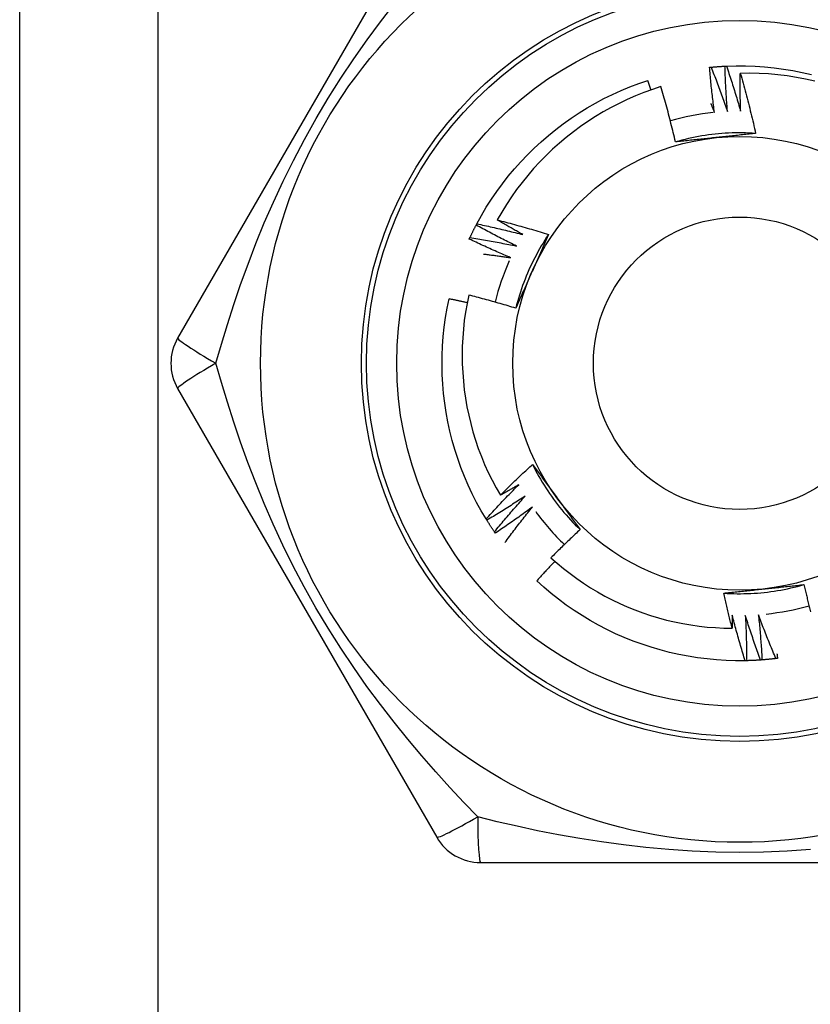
# Model space of a CAD drawing. Header units: inches. Extents: x 6 to 217, y 10 to 119.
# Tile 116 of 141: x 39.69 to 39.999, y 77.678 to 78.063. Entities that reach past the tile are written whole.
import ezdxf

# ---------------------------------------------------------------- set-up
doc = ezdxf.new("R2010")
doc.units = ezdxf.units.IN
doc.header["$MEASUREMENT"] = 0
doc.layers.add('Visible Edges(ANSI)', color=7, linetype='Continuous', lineweight=25)
doc.layers.add('Visible Tangent Edges(ANSI)', color=7, linetype='Continuous', lineweight=25)

msp = doc.modelspace()

# ---------------------------------------------------------------- linework, layer by layer
at = {"layer": 'Visible Edges(ANSI)'}
for p, q in [((39.69045, 21.49928), (39.69045, 78.25518)), ((39.85325, 78.11345), (39.7521, 77.93825)), ((39.86858, 77.98233), (39.86886, 77.98286)), ((39.7521, 77.91857), (39.85325, 77.74337)), ((39.87279, 77.86714), (39.87247, 77.86765)), ((39.8761, 77.8621), (39.87576, 77.8626)), ((39.97418, 77.8123), (39.97357, 77.81229)), ((39.8703, 77.73353), (40.0726, 77.73353))]:
    msp.add_line(p, q, dxfattribs=at)
at = {"layer": 'Visible Edges(ANSI)', "flags": 128}
for points in [[(39.95969, 78.04396), (39.95972, 78.04396), (39.95974, 78.04396), (39.95977, 78.04396), (39.95979, 78.04397), (39.95982, 78.04397), (39.95984, 78.04397), (39.95987, 78.04397), (39.95989, 78.04398), (39.95992, 78.04398), (39.95994, 78.04398), (39.95997, 78.04398), (39.95999, 78.04399), (39.96002, 78.04399), (39.96004, 78.04399), (39.96007, 78.04399), (39.96009, 78.044), (39.96012, 78.044), (39.96014, 78.044), (39.96017, 78.044), (39.96019, 78.04401), (39.96022, 78.04401), (39.96024, 78.04401), (39.96027, 78.04401), (39.96029, 78.04402)], [(39.96159, 78.02634), (39.9615, 78.02708), (39.9614, 78.02781), (39.96131, 78.02854), (39.96122, 78.02927), (39.96113, 78.03), (39.96104, 78.03074), (39.96095, 78.03147), (39.96087, 78.0322), (39.96078, 78.03294), (39.9607, 78.03367), (39.96062, 78.0344), (39.96054, 78.03514), (39.96046, 78.03587), (39.96038, 78.0366), (39.96031, 78.03734), (39.96023, 78.03807), (39.96016, 78.03881), (39.96009, 78.03954), (39.96002, 78.04028), (39.95995, 78.04101), (39.95989, 78.04175), (39.95982, 78.04248), (39.95976, 78.04322), (39.95969, 78.04396)], [(39.96029, 78.04402), (39.96052, 78.04404), (39.96074, 78.04406), (39.96097, 78.04408), (39.96119, 78.0441), (39.96142, 78.04412), (39.96165, 78.04414), (39.96187, 78.04416), (39.9621, 78.04418), (39.96232, 78.04419), (39.96255, 78.04421), (39.96277, 78.04423), (39.963, 78.04425), (39.96322, 78.04426), (39.96345, 78.04428), (39.96367, 78.04429), (39.9639, 78.04431), (39.96413, 78.04432), (39.96435, 78.04434), (39.96458, 78.04435), (39.9648, 78.04436), (39.96503, 78.04438), (39.96525, 78.04439), (39.96548, 78.0444), (39.96571, 78.04441)], [(39.96029, 78.04402), (39.96058, 78.0433), (39.96086, 78.04259), (39.96114, 78.04187), (39.96142, 78.04116), (39.96169, 78.04044), (39.96197, 78.03972), (39.96224, 78.03901), (39.96251, 78.03829), (39.96279, 78.03757), (39.96306, 78.03685), (39.96332, 78.03613), (39.96359, 78.03541), (39.96386, 78.03469), (39.96412, 78.03397), (39.96439, 78.03325), (39.96465, 78.03252), (39.96491, 78.0318), (39.96517, 78.03108), (39.96542, 78.03035), (39.96568, 78.02963), (39.96593, 78.0289), (39.96619, 78.02818), (39.96644, 78.02745), (39.96669, 78.02672)], [(39.96571, 78.04441), (39.96573, 78.04441), (39.96576, 78.04441), (39.96578, 78.04441), (39.96581, 78.04442), (39.96583, 78.04442), (39.96586, 78.04442), (39.96588, 78.04442), (39.96591, 78.04442), (39.96593, 78.04442), (39.96596, 78.04442), (39.96598, 78.04442), (39.96601, 78.04443), (39.96603, 78.04443), (39.96606, 78.04443), (39.96608, 78.04443), (39.96611, 78.04443), (39.96613, 78.04443), (39.96616, 78.04443), (39.96618, 78.04443), (39.96621, 78.04443), (39.96623, 78.04444), (39.96626, 78.04444), (39.96628, 78.04444), (39.96631, 78.04444)], [(39.96669, 78.02672), (39.96663, 78.02746), (39.96658, 78.02819), (39.96652, 78.02893), (39.96647, 78.02967), (39.96642, 78.0304), (39.96637, 78.03114), (39.96632, 78.03188), (39.96627, 78.03261), (39.96622, 78.03335), (39.96618, 78.03408), (39.96614, 78.03482), (39.96609, 78.03556), (39.96605, 78.0363), (39.96602, 78.03703), (39.96598, 78.03777), (39.96594, 78.03851), (39.96591, 78.03925), (39.96587, 78.03998), (39.96584, 78.04072), (39.96581, 78.04146), (39.96578, 78.0422), (39.96576, 78.04293), (39.96573, 78.04367), (39.96571, 78.04441)], [(39.96631, 78.04444), (39.97003, 78.04454), (39.97375, 78.04453), (39.97747, 78.0444), (39.98118, 78.04414), (39.98488, 78.04377), (39.98857, 78.04328), (39.99224, 78.04268), (39.99589, 78.04195), (39.99951, 78.04111)], [(39.96631, 78.04444), (39.96655, 78.04371), (39.9668, 78.04298), (39.96704, 78.04225), (39.96728, 78.04153), (39.96752, 78.0408), (39.96776, 78.04007), (39.96799, 78.03933), (39.96823, 78.0386), (39.96846, 78.03787), (39.9687, 78.03714), (39.96893, 78.03641), (39.96916, 78.03567), (39.96938, 78.03494), (39.96961, 78.03421), (39.96984, 78.03347), (39.97006, 78.03274), (39.97028, 78.032), (39.9705, 78.03126), (39.97072, 78.03053), (39.97094, 78.02979), (39.97116, 78.02905), (39.97137, 78.02832), (39.97159, 78.02758), (39.9718, 78.02684)], [(39.9718, 78.02684), (39.97178, 78.02745), (39.97177, 78.02807), (39.97175, 78.02868), (39.97174, 78.0293), (39.97173, 78.02991), (39.97172, 78.03053), (39.97171, 78.03114), (39.9717, 78.03176), (39.97169, 78.03237), (39.97168, 78.03299), (39.97168, 78.03361), (39.97167, 78.03422), (39.97167, 78.03484), (39.97166, 78.03545), (39.97166, 78.03607), (39.97166, 78.03668), (39.97166, 78.0373), (39.97166, 78.03791), (39.97166, 78.03853), (39.97167, 78.03915), (39.97167, 78.03976), (39.97168, 78.04038), (39.97168, 78.04099), (39.97169, 78.04161)], [(40.00073, 78.03859), (39.99716, 78.03938), (39.99357, 78.04005), (39.98995, 78.0406), (39.98632, 78.04104), (39.98268, 78.04136), (39.97902, 78.04156), (39.97536, 78.04164), (39.97169, 78.04161)], [(39.97169, 78.04161), (39.97197, 78.04064), (39.97224, 78.03967), (39.97252, 78.0387), (39.97279, 78.03773), (39.97306, 78.03676), (39.97332, 78.03578), (39.97358, 78.03481), (39.97385, 78.03384), (39.9741, 78.03286), (39.97436, 78.03189), (39.97461, 78.03091), (39.97487, 78.02994), (39.97511, 78.02896), (39.97536, 78.02798), (39.9756, 78.027), (39.97585, 78.02602), (39.97608, 78.02504), (39.97632, 78.02406), (39.97655, 78.02308), (39.97679, 78.0221), (39.97701, 78.02112), (39.97724, 78.02013), (39.97746, 78.01915), (39.97768, 78.01817)], [(39.86886, 77.98286), (39.87066, 77.98612), (39.87256, 77.98932), (39.87456, 77.99246), (39.87666, 77.99553), (39.87886, 77.99853), (39.88115, 78.00146), (39.88354, 78.00431), (39.88601, 78.00709), (39.88858, 78.00978), (39.89123, 78.0124), (39.89396, 78.01492), (39.89677, 78.01736), (39.89966, 78.01971), (39.90262, 78.02196), (39.90565, 78.02411), (39.90875, 78.02617), (39.91191, 78.02813), (39.91513, 78.02999), (39.91842, 78.03174), (39.92175, 78.03338), (39.92514, 78.03492), (39.92857, 78.03635), (39.93205, 78.03767), (39.93557, 78.03887)], [(39.93683, 78.03515), (39.93678, 78.0353), (39.93673, 78.03546), (39.93668, 78.03561), (39.93663, 78.03577), (39.93657, 78.03592), (39.93652, 78.03608), (39.93647, 78.03624), (39.93642, 78.03639), (39.93636, 78.03655), (39.93631, 78.0367), (39.93626, 78.03686), (39.93621, 78.03701), (39.93615, 78.03717), (39.9361, 78.03732), (39.93605, 78.03748), (39.936, 78.03763), (39.93594, 78.03779), (39.93589, 78.03794), (39.93584, 78.0381), (39.93578, 78.03825), (39.93573, 78.03841), (39.93568, 78.03856), (39.93563, 78.03872), (39.93557, 78.03887)], [(39.94074, 78.03645), (39.9374, 78.03535), (39.93409, 78.03413), (39.93082, 78.03281), (39.92759, 78.03139), (39.92441, 78.02987), (39.92128, 78.02825), (39.91821, 78.02653), (39.9152, 78.02472), (39.91225, 78.02282), (39.90935, 78.02083), (39.90653, 78.01874), (39.90377, 78.01656), (39.90107, 78.0143), (39.89845, 78.01195), (39.8959, 78.00952), (39.89343, 78.007), (39.89104, 78.00441), (39.88874, 78.00175), (39.88652, 77.99902), (39.8844, 77.99622), (39.88236, 77.99335), (39.88042, 77.99042), (39.87857, 77.98744), (39.87682, 77.98439)], [(39.94637, 78.01482), (39.94616, 78.01573), (39.94595, 78.01663), (39.94573, 78.01754), (39.94552, 78.01845), (39.9453, 78.01935), (39.94508, 78.02026), (39.94486, 78.02116), (39.94463, 78.02207), (39.94441, 78.02297), (39.94418, 78.02388), (39.94395, 78.02478), (39.94371, 78.02568), (39.94348, 78.02658), (39.94324, 78.02748), (39.943, 78.02838), (39.94276, 78.02928), (39.94251, 78.03018), (39.94227, 78.03108), (39.94202, 78.03198), (39.94176, 78.03287), (39.94151, 78.03377), (39.94125, 78.03466), (39.941, 78.03556), (39.94074, 78.03645)], [(39.96016, 78.02986), (39.96022, 78.02971), (39.96028, 78.02957), (39.96034, 78.02942), (39.9604, 78.02927), (39.96046, 78.02913), (39.96052, 78.02898), (39.96058, 78.02883), (39.96064, 78.02869), (39.9607, 78.02854), (39.96076, 78.0284), (39.96082, 78.02825), (39.96088, 78.0281), (39.96094, 78.02796), (39.961, 78.02781), (39.96106, 78.02766), (39.96112, 78.02752), (39.96118, 78.02737), (39.96124, 78.02722), (39.9613, 78.02708), (39.96136, 78.02693), (39.96142, 78.02678), (39.96148, 78.02664), (39.96154, 78.02649), (39.96159, 78.02634)], [(39.97768, 78.01816), (39.97637, 78.01824), (39.97505, 78.0183), (39.97373, 78.01834), (39.97241, 78.01837), (39.97109, 78.01837), (39.96977, 78.01835), (39.96846, 78.01832), (39.96714, 78.01827), (39.96582, 78.01819), (39.9645, 78.0181), (39.96319, 78.01799), (39.96188, 78.01786), (39.96057, 78.01771), (39.95926, 78.01754), (39.95795, 78.01735), (39.95665, 78.01715), (39.95535, 78.01692), (39.95405, 78.01668), (39.95276, 78.01642), (39.95147, 78.01613), (39.95019, 78.01583), (39.94891, 78.01551), (39.94764, 78.01517), (39.94637, 78.01482)], [(39.96219, 78.01651), (39.96152, 78.01644), (39.96086, 78.01637), (39.9602, 78.0163), (39.95953, 78.01623), (39.95887, 78.01616), (39.95821, 78.01609), (39.95755, 78.01602), (39.95689, 78.01595), (39.95623, 78.01588), (39.95557, 78.01581), (39.95491, 78.01574), (39.95425, 78.01567), (39.95359, 78.0156), (39.95293, 78.01553), (39.95227, 78.01546), (39.95162, 78.01539), (39.95096, 78.01532), (39.9503, 78.01525), (39.94965, 78.01518), (39.94899, 78.0151), (39.94833, 78.01503), (39.94768, 78.01496), (39.94702, 78.01489), (39.94637, 78.01482)], [(39.97768, 78.01817), (39.97704, 78.0181), (39.9764, 78.01803), (39.97576, 78.01795), (39.97512, 78.01788), (39.97447, 78.01781), (39.97383, 78.01774), (39.97319, 78.01768), (39.97255, 78.01761), (39.9719, 78.01754), (39.97126, 78.01747), (39.97061, 78.0174), (39.96997, 78.01733), (39.96932, 78.01726), (39.96868, 78.01719), (39.96803, 78.01712), (39.96738, 78.01706), (39.96674, 78.01699), (39.96609, 78.01692), (39.96544, 78.01685), (39.96479, 78.01678), (39.96414, 78.01671), (39.96349, 78.01665), (39.96284, 78.01658), (39.96219, 78.01651)], [(39.87682, 77.98439), (39.87766, 77.98417), (39.8785, 77.98396), (39.87934, 77.98374), (39.88018, 77.98351), (39.88102, 77.98329), (39.88185, 77.98306), (39.88269, 77.98284), (39.88353, 77.98261), (39.88436, 77.98238), (39.8852, 77.98214), (39.88603, 77.98191), (39.88687, 77.98167), (39.8877, 77.98143), (39.88853, 77.98119), (39.88936, 77.98095), (39.8902, 77.98071), (39.89103, 77.98046), (39.89186, 77.98021), (39.89269, 77.97996), (39.89352, 77.97971), (39.89435, 77.97946), (39.89518, 77.97921), (39.89601, 77.97895), (39.89684, 77.97869)], [(39.88682, 77.97866), (39.8864, 77.9789), (39.88598, 77.97913), (39.88556, 77.97936), (39.88514, 77.9796), (39.88472, 77.97983), (39.8843, 77.98007), (39.88388, 77.9803), (39.88347, 77.98054), (39.88305, 77.98077), (39.88263, 77.98101), (39.88221, 77.98125), (39.8818, 77.98149), (39.88138, 77.98173), (39.88097, 77.98197), (39.88055, 77.98221), (39.88014, 77.98245), (39.87972, 77.98269), (39.87931, 77.98293), (39.87889, 77.98317), (39.87848, 77.98341), (39.87806, 77.98366), (39.87765, 77.9839), (39.87724, 77.98414), (39.87682, 77.98439)], [(39.86618, 77.97747), (39.86627, 77.97767), (39.86637, 77.97788), (39.86646, 77.97808), (39.86656, 77.97829), (39.86666, 77.97849), (39.86676, 77.97869), (39.86685, 77.9789), (39.86695, 77.9791), (39.86705, 77.9793), (39.86715, 77.97951), (39.86725, 77.97971), (39.86735, 77.97991), (39.86745, 77.98012), (39.86755, 77.98032), (39.86765, 77.98052), (39.86775, 77.98072), (39.86786, 77.98092), (39.86796, 77.98113), (39.86806, 77.98133), (39.86816, 77.98153), (39.86827, 77.98173), (39.86837, 77.98193), (39.86848, 77.98213), (39.86858, 77.98233)], [(39.88432, 77.9742), (39.88366, 77.97453), (39.883, 77.97485), (39.88233, 77.97518), (39.88167, 77.97551), (39.88101, 77.97583), (39.88035, 77.97616), (39.87969, 77.9765), (39.87903, 77.97683), (39.87838, 77.97716), (39.87772, 77.9775), (39.87706, 77.97783), (39.87641, 77.97817), (39.87575, 77.97851), (39.8751, 77.97885), (39.87444, 77.97919), (39.87379, 77.97954), (39.87313, 77.97988), (39.87248, 77.98023), (39.87183, 77.98058), (39.87118, 77.98092), (39.87053, 77.98127), (39.86988, 77.98162), (39.86923, 77.98198), (39.86858, 77.98233)], [(39.86886, 77.98286), (39.86961, 77.98271), (39.87037, 77.98255), (39.87112, 77.98239), (39.87187, 77.98222), (39.87262, 77.98206), (39.87337, 77.98189), (39.87412, 77.98173), (39.87487, 77.98156), (39.87562, 77.98139), (39.87636, 77.98122), (39.87711, 77.98104), (39.87786, 77.98087), (39.87861, 77.98069), (39.87936, 77.98052), (39.8801, 77.98034), (39.88085, 77.98016), (39.8816, 77.97998), (39.88234, 77.97979), (39.88309, 77.97961), (39.88384, 77.97942), (39.88458, 77.97923), (39.88533, 77.97905), (39.88607, 77.97886), (39.88682, 77.97866)], [(39.86592, 77.97692), (39.86593, 77.97694), (39.86594, 77.97696), (39.86595, 77.97699), (39.86596, 77.97701), (39.86597, 77.97703), (39.86598, 77.97706), (39.866, 77.97708), (39.86601, 77.9771), (39.86602, 77.97712), (39.86603, 77.97715), (39.86604, 77.97717), (39.86605, 77.97719), (39.86606, 77.97722), (39.86607, 77.97724), (39.86608, 77.97726), (39.86609, 77.97728), (39.8661, 77.97731), (39.86611, 77.97733), (39.86612, 77.97735), (39.86613, 77.97738), (39.86614, 77.9774), (39.86615, 77.97742), (39.86616, 77.97744), (39.86618, 77.97747)], [(39.88206, 77.96962), (39.88138, 77.96991), (39.88071, 77.9702), (39.88003, 77.97049), (39.87935, 77.97078), (39.87867, 77.97108), (39.878, 77.97137), (39.87732, 77.97167), (39.87665, 77.97197), (39.87597, 77.97227), (39.8753, 77.97257), (39.87462, 77.97287), (39.87395, 77.97317), (39.87328, 77.97348), (39.87261, 77.97378), (39.87194, 77.97409), (39.87127, 77.9744), (39.8706, 77.97471), (39.86993, 77.97502), (39.86926, 77.97533), (39.86859, 77.97565), (39.86792, 77.97596), (39.86725, 77.97628), (39.86659, 77.9766), (39.86592, 77.97692)], [(39.86618, 77.97747), (39.86693, 77.97735), (39.86769, 77.97723), (39.86845, 77.97711), (39.86921, 77.97698), (39.86997, 77.97686), (39.87072, 77.97673), (39.87148, 77.9766), (39.87224, 77.97647), (39.87299, 77.97634), (39.87375, 77.97621), (39.87451, 77.97608), (39.87526, 77.97594), (39.87602, 77.9758), (39.87678, 77.97567), (39.87753, 77.97553), (39.87829, 77.97539), (39.87904, 77.97524), (39.8798, 77.9751), (39.88055, 77.97495), (39.88131, 77.97481), (39.88206, 77.97466), (39.88281, 77.97451), (39.88357, 77.97436), (39.88432, 77.9742)], [(39.89684, 77.97869), (39.89611, 77.97759), (39.8954, 77.97648), (39.89471, 77.97535), (39.89403, 77.97422), (39.89336, 77.97308), (39.89272, 77.97193), (39.89209, 77.97077), (39.89148, 77.9696), (39.89088, 77.96843), (39.8903, 77.96724), (39.88974, 77.96605), (39.8892, 77.96485), (39.88867, 77.96364), (39.88816, 77.96242), (39.88767, 77.96119), (39.8872, 77.95996), (39.88675, 77.95873), (39.88631, 77.95748), (39.88589, 77.95623), (39.88549, 77.95497), (39.88511, 77.95371), (39.88475, 77.95244), (39.8844, 77.95117), (39.88408, 77.94989)], [(39.89684, 77.97869), (39.89658, 77.9781), (39.89632, 77.97751), (39.89606, 77.97692), (39.8958, 77.97633), (39.89554, 77.97573), (39.89528, 77.97514), (39.89501, 77.97455), (39.89475, 77.97396), (39.89449, 77.97337), (39.89423, 77.97277), (39.89397, 77.97218), (39.8937, 77.97159), (39.89344, 77.971), (39.89318, 77.9704), (39.89291, 77.96981), (39.89265, 77.96921), (39.89238, 77.96862), (39.89212, 77.96802), (39.89185, 77.96743), (39.89159, 77.96683), (39.89132, 77.96624), (39.89106, 77.96564), (39.89079, 77.96504), (39.89052, 77.96444)], [(39.87147, 77.97107), (39.87192, 77.97101), (39.87236, 77.97096), (39.8728, 77.9709), (39.87324, 77.97084), (39.87368, 77.97079), (39.87412, 77.97073), (39.87457, 77.97067), (39.87501, 77.97062), (39.87545, 77.97056), (39.87589, 77.9705), (39.87633, 77.97044), (39.87677, 77.97038), (39.87721, 77.97032), (39.87765, 77.97026), (39.8781, 77.9702), (39.87854, 77.97013), (39.87898, 77.97007), (39.87942, 77.97001), (39.87986, 77.96994), (39.8803, 77.96988), (39.88074, 77.96982), (39.88118, 77.96975), (39.88162, 77.96969), (39.88206, 77.96962)], [(39.89052, 77.96444), (39.89025, 77.96383), (39.88998, 77.96322), (39.88971, 77.96261), (39.88944, 77.962), (39.88917, 77.96139), (39.8889, 77.96078), (39.88863, 77.96018), (39.88836, 77.95957), (39.88809, 77.95896), (39.88782, 77.95836), (39.88755, 77.95775), (39.88728, 77.95714), (39.88701, 77.95654), (39.88674, 77.95593), (39.88648, 77.95533), (39.88621, 77.95472), (39.88594, 77.95412), (39.88567, 77.95352), (39.88541, 77.95291), (39.88514, 77.95231), (39.88487, 77.9517), (39.88461, 77.9511), (39.88434, 77.9505), (39.88408, 77.94989)], [(39.87247, 77.86765), (39.87057, 77.87085), (39.86878, 77.87411), (39.86709, 77.87743), (39.86552, 77.8808), (39.86405, 77.88421), (39.86268, 77.88768), (39.86144, 77.89118), (39.8603, 77.89472), (39.85928, 77.8983), (39.85837, 77.90191), (39.85758, 77.90554), (39.85691, 77.9092), (39.85635, 77.91288), (39.85591, 77.91657), (39.85559, 77.92028), (39.85539, 77.92399), (39.85531, 77.92771), (39.85535, 77.93143), (39.8555, 77.93515), (39.85578, 77.93886), (39.85617, 77.94256), (39.85668, 77.94624), (39.85731, 77.94991), (39.85806, 77.95355)], [(39.86509, 77.95205), (39.8648, 77.95212), (39.86451, 77.95218), (39.86421, 77.95225), (39.86392, 77.95231), (39.86363, 77.95238), (39.86334, 77.95244), (39.86304, 77.95251), (39.86275, 77.95257), (39.86246, 77.95263), (39.86216, 77.9527), (39.86187, 77.95276), (39.86158, 77.95282), (39.86129, 77.95288), (39.86099, 77.95295), (39.8607, 77.95301), (39.86041, 77.95307), (39.86011, 77.95313), (39.85982, 77.95319), (39.85953, 77.95325), (39.85923, 77.95331), (39.85894, 77.95337), (39.85865, 77.95343), (39.85835, 77.95349), (39.85806, 77.95355)], [(39.86571, 77.95504), (39.86503, 77.95174), (39.86445, 77.94842), (39.86398, 77.94508), (39.86361, 77.94173), (39.86335, 77.93836), (39.86319, 77.93498), (39.86313, 77.9316), (39.86318, 77.92821), (39.86334, 77.92484), (39.8636, 77.92147), (39.86397, 77.91811), (39.86444, 77.91477), (39.86502, 77.91145), (39.8657, 77.90815), (39.86648, 77.90487), (39.86736, 77.90162), (39.86835, 77.89839), (39.86944, 77.89519), (39.87063, 77.89203), (39.87192, 77.8889), (39.87331, 77.88581), (39.87479, 77.88278), (39.87637, 77.87979), (39.87804, 77.87686)], [(39.88408, 77.94989), (39.88332, 77.95013), (39.88256, 77.95036), (39.8818, 77.95059), (39.88103, 77.95082), (39.88027, 77.95104), (39.87951, 77.95127), (39.87875, 77.95149), (39.87798, 77.95172), (39.87722, 77.95194), (39.87645, 77.95216), (39.87569, 77.95237), (39.87492, 77.95259), (39.87416, 77.9528), (39.87339, 77.95301), (39.87263, 77.95322), (39.87186, 77.95343), (39.87109, 77.95364), (39.87032, 77.95385), (39.86956, 77.95405), (39.86879, 77.95425), (39.86802, 77.95445), (39.86725, 77.95465), (39.86648, 77.95485), (39.86571, 77.95504)], [(39.87804, 77.87686), (39.87855, 77.87738), (39.87906, 77.87789), (39.87958, 77.8784), (39.88009, 77.87891), (39.88061, 77.87942), (39.88113, 77.87993), (39.88165, 77.88044), (39.88216, 77.88095), (39.88268, 77.88145), (39.88321, 77.88196), (39.88373, 77.88246), (39.88425, 77.88297), (39.88477, 77.88347), (39.8853, 77.88397), (39.88583, 77.88447), (39.88635, 77.88497), (39.88688, 77.88547), (39.88741, 77.88597), (39.88794, 77.88647), (39.88847, 77.88696), (39.889, 77.88746), (39.88953, 77.88795), (39.89007, 77.88844), (39.8906, 77.88893)], [(39.8906, 77.88893), (39.89098, 77.88841), (39.89136, 77.88789), (39.89175, 77.88737), (39.89213, 77.88685), (39.89251, 77.88633), (39.89289, 77.88581), (39.89327, 77.88529), (39.89365, 77.88476), (39.89404, 77.88424), (39.89442, 77.88372), (39.8948, 77.88319), (39.89518, 77.88267), (39.89556, 77.88215), (39.89595, 77.88162), (39.89633, 77.8811), (39.89671, 77.88057), (39.89709, 77.88004), (39.89748, 77.87952), (39.89786, 77.87899), (39.89824, 77.87846), (39.89863, 77.87793), (39.89901, 77.8774), (39.8994, 77.87687), (39.89978, 77.87634)], [(39.89061, 77.88894), (39.89119, 77.88776), (39.8918, 77.88659), (39.89242, 77.88542), (39.89306, 77.88427), (39.89372, 77.88312), (39.89439, 77.88199), (39.89508, 77.88086), (39.89579, 77.87975), (39.89651, 77.87865), (39.89725, 77.87755), (39.898, 77.87647), (39.89877, 77.8754), (39.89955, 77.87434), (39.90035, 77.87329), (39.90117, 77.87225), (39.902, 77.87123), (39.90284, 77.87021), (39.9037, 77.86921), (39.90458, 77.86823), (39.90547, 77.86725), (39.90637, 77.86629), (39.90729, 77.86534), (39.90822, 77.86441), (39.90916, 77.86349)], [(39.87247, 77.86765), (39.87299, 77.86822), (39.8735, 77.86878), (39.87402, 77.86935), (39.87455, 77.86991), (39.87507, 77.87048), (39.87559, 77.87104), (39.87612, 77.8716), (39.87664, 77.87216), (39.87717, 77.87272), (39.8777, 77.87328), (39.87822, 77.87383), (39.87875, 77.87439), (39.87928, 77.87495), (39.87982, 77.8755), (39.88035, 77.87605), (39.88088, 77.87661), (39.88142, 77.87716), (39.88196, 77.87771), (39.88249, 77.87826), (39.88303, 77.87881), (39.88357, 77.87935), (39.88411, 77.8799), (39.88466, 77.88044), (39.8852, 77.88099)], [(39.8852, 77.88099), (39.8849, 77.88081), (39.88461, 77.88064), (39.88431, 77.88046), (39.88401, 77.88029), (39.88371, 77.88012), (39.88342, 77.87994), (39.88312, 77.87977), (39.88282, 77.8796), (39.88252, 77.87942), (39.88223, 77.87925), (39.88193, 77.87908), (39.88163, 77.87891), (39.88133, 77.87873), (39.88103, 77.87856), (39.88073, 77.87839), (39.88044, 77.87822), (39.88014, 77.87805), (39.87984, 77.87788), (39.87954, 77.87771), (39.87924, 77.87754), (39.87894, 77.87737), (39.87864, 77.8772), (39.87834, 77.87703), (39.87804, 77.87686)], [(39.88778, 77.87658), (39.88716, 77.87617), (39.88655, 77.87576), (39.88593, 77.87536), (39.88531, 77.87495), (39.88469, 77.87455), (39.88407, 77.87415), (39.88345, 77.87375), (39.88283, 77.87335), (39.88221, 77.87295), (39.88159, 77.87256), (39.88096, 77.87216), (39.88034, 77.87177), (39.87971, 77.87138), (39.87909, 77.87099), (39.87846, 77.8706), (39.87783, 77.87021), (39.87721, 77.86982), (39.87658, 77.86943), (39.87595, 77.86905), (39.87532, 77.86866), (39.87468, 77.86828), (39.87405, 77.8679), (39.87342, 77.86752), (39.87279, 77.86714)], [(39.87576, 77.8626), (39.87624, 77.86319), (39.87673, 77.86378), (39.87722, 77.86437), (39.87771, 77.86496), (39.8782, 77.86555), (39.8787, 77.86614), (39.87919, 77.86673), (39.87969, 77.86732), (39.88019, 77.8679), (39.88068, 77.86849), (39.88118, 77.86907), (39.88168, 77.86965), (39.88218, 77.87023), (39.88269, 77.87082), (39.88319, 77.8714), (39.8837, 77.87198), (39.8842, 77.87255), (39.88471, 77.87313), (39.88522, 77.87371), (39.88573, 77.87428), (39.88624, 77.87486), (39.88675, 77.87543), (39.88726, 77.876), (39.88778, 77.87658)], [(39.89978, 77.87634), (39.90018, 77.8758), (39.90057, 77.87526), (39.90096, 77.87472), (39.90135, 77.87418), (39.90174, 77.87364), (39.90214, 77.87311), (39.90253, 77.87257), (39.90292, 77.87203), (39.90331, 77.87149), (39.9037, 77.87096), (39.90409, 77.87042), (39.90448, 77.86989), (39.90487, 77.86935), (39.90526, 77.86882), (39.90565, 77.86828), (39.90604, 77.86775), (39.90643, 77.86721), (39.90682, 77.86668), (39.90721, 77.86615), (39.9076, 77.86561), (39.90799, 77.86508), (39.90838, 77.86455), (39.90877, 77.86402), (39.90916, 77.86349)], [(39.89058, 77.8723), (39.88999, 77.87186), (39.88939, 77.87143), (39.8888, 77.87099), (39.8882, 77.87056), (39.8876, 77.87012), (39.88701, 77.86969), (39.88641, 77.86926), (39.88581, 77.86883), (39.88521, 77.8684), (39.88461, 77.86797), (39.884, 77.86754), (39.8834, 77.86712), (39.8828, 77.86669), (39.88219, 77.86627), (39.88159, 77.86585), (39.88098, 77.86543), (39.88037, 77.86501), (39.87977, 77.86459), (39.87916, 77.86417), (39.87855, 77.86375), (39.87794, 77.86334), (39.87732, 77.86292), (39.87671, 77.86251), (39.8761, 77.8621)], [(39.87982, 77.85842), (39.88025, 77.859), (39.88069, 77.85959), (39.88113, 77.86018), (39.88157, 77.86076), (39.88201, 77.86135), (39.88245, 77.86193), (39.88289, 77.86251), (39.88333, 77.8631), (39.88378, 77.86368), (39.88422, 77.86426), (39.88467, 77.86484), (39.88512, 77.86542), (39.88557, 77.86599), (39.88602, 77.86657), (39.88647, 77.86715), (39.88692, 77.86772), (39.88738, 77.8683), (39.88783, 77.86887), (39.88829, 77.86945), (39.88874, 77.87002), (39.8892, 77.87059), (39.88966, 77.87116), (39.89012, 77.87173), (39.89058, 77.8723)], [(39.87576, 77.8626), (39.87563, 77.86278), (39.8755, 77.86297), (39.87537, 77.86316), (39.87525, 77.86334), (39.87512, 77.86353), (39.87499, 77.86372), (39.87487, 77.86391), (39.87474, 77.86409), (39.87462, 77.86428), (39.87449, 77.86447), (39.87437, 77.86466), (39.87424, 77.86485), (39.87412, 77.86504), (39.874, 77.86523), (39.87387, 77.86542), (39.87375, 77.86561), (39.87363, 77.8658), (39.87351, 77.86599), (39.87339, 77.86618), (39.87327, 77.86637), (39.87314, 77.86656), (39.87302, 77.86675), (39.8729, 77.86695), (39.87279, 77.86714)], [(39.90916, 77.86349), (39.90868, 77.86304), (39.9082, 77.86259), (39.90772, 77.86214), (39.90724, 77.86169), (39.90676, 77.86124), (39.90628, 77.86079), (39.9058, 77.86033), (39.90532, 77.85988), (39.90485, 77.85942), (39.90437, 77.85897), (39.9039, 77.85851), (39.90343, 77.85805), (39.90295, 77.85759), (39.90248, 77.85713), (39.90201, 77.85667), (39.90154, 77.85621), (39.90107, 77.85575), (39.9006, 77.85529), (39.90014, 77.85483), (39.89967, 77.85436), (39.8992, 77.8539), (39.89874, 77.85343), (39.89827, 77.85296), (39.89781, 77.8525)], [(39.89934, 77.85113), (39.89904, 77.85082), (39.89874, 77.8505), (39.89844, 77.85018), (39.89814, 77.84987), (39.89784, 77.84955), (39.89754, 77.84923), (39.89724, 77.84892), (39.89695, 77.8486), (39.89665, 77.84828), (39.89635, 77.84796), (39.89606, 77.84764), (39.89576, 77.84733), (39.89547, 77.84701), (39.89517, 77.84669), (39.89488, 77.84637), (39.89458, 77.84605), (39.89429, 77.84572), (39.894, 77.8454), (39.8937, 77.84508), (39.89341, 77.84476), (39.89312, 77.84444), (39.89282, 77.84412), (39.89253, 77.84379), (39.89224, 77.84347)], [(39.89781, 77.8525), (39.90023, 77.85035), (39.90272, 77.84828), (39.90526, 77.84629), (39.90787, 77.84438), (39.91053, 77.84254), (39.91325, 77.8408), (39.91601, 77.83913), (39.91884, 77.83755), (39.92171, 77.83606), (39.92462, 77.83465), (39.92759, 77.83334), (39.93059, 77.83212), (39.93363, 77.83099), (39.93669, 77.82995), (39.93979, 77.82902), (39.94291, 77.82818), (39.94605, 77.82744), (39.94921, 77.82679), (39.9524, 77.82625), (39.9556, 77.8258), (39.95881, 77.82545), (39.96204, 77.82521), (39.96527, 77.82506), (39.96851, 77.82502)], [(39.97357, 77.81229), (39.96985, 77.81228), (39.96613, 77.81239), (39.96242, 77.81262), (39.95872, 77.81297), (39.95503, 77.81344), (39.95135, 77.81402), (39.9477, 77.81472), (39.94407, 77.81554), (39.94047, 77.81648), (39.9369, 77.81753), (39.93337, 77.81869), (39.92987, 77.81997), (39.92642, 77.82135), (39.92302, 77.82285), (39.91966, 77.82446), (39.91636, 77.82617), (39.91311, 77.82798), (39.90992, 77.8299), (39.9068, 77.83192), (39.90374, 77.83404), (39.90076, 77.83626), (39.89784, 77.83857), (39.895, 77.84098), (39.89224, 77.84347)], [(39.96521, 77.83866), (39.96653, 77.83858), (39.96785, 77.83852), (39.96917, 77.83848), (39.97048, 77.83846), (39.9718, 77.83845), (39.97312, 77.83847), (39.97444, 77.8385), (39.97576, 77.83856), (39.97708, 77.83863), (39.97839, 77.83872), (39.97971, 77.83883), (39.98102, 77.83896), (39.98233, 77.83911), (39.98364, 77.83928), (39.98494, 77.83947), (39.98625, 77.83967), (39.98755, 77.8399), (39.98884, 77.84014), (39.99014, 77.84041), (39.99142, 77.84069), (39.99271, 77.84099), (39.99399, 77.84131), (39.99526, 77.84165), (39.99653, 77.84201)], [(39.98071, 77.84031), (39.98137, 77.84038), (39.98204, 77.84045), (39.9827, 77.84052), (39.98336, 77.84059), (39.98403, 77.84066), (39.98469, 77.84073), (39.98535, 77.8408), (39.98601, 77.84087), (39.98667, 77.84094), (39.98733, 77.84101), (39.98799, 77.84108), (39.98865, 77.84115), (39.98931, 77.84122), (39.98997, 77.84129), (39.99062, 77.84136), (39.99128, 77.84143), (39.99194, 77.84151), (39.9926, 77.84158), (39.99325, 77.84165), (39.99391, 77.84172), (39.99456, 77.84179), (39.99522, 77.84186), (39.99587, 77.84193), (39.99653, 77.84201)], [(39.99653, 77.84201), (39.99665, 77.8415), (39.99676, 77.84099), (39.99688, 77.84048), (39.997, 77.83997), (39.99712, 77.83947), (39.99724, 77.83896), (39.99736, 77.83845), (39.99748, 77.83794), (39.9976, 77.83744), (39.99773, 77.83693), (39.99785, 77.83642), (39.99797, 77.83592), (39.9981, 77.83541), (39.99822, 77.8349), (39.99835, 77.8344), (39.99848, 77.83389), (39.99861, 77.83339), (39.99873, 77.83288), (39.99886, 77.83238), (39.99899, 77.83187), (39.99912, 77.83137)], [(39.96521, 77.83866), (39.96585, 77.83873), (39.9665, 77.8388), (39.96714, 77.83887), (39.96778, 77.83894), (39.96842, 77.83901), (39.96906, 77.83908), (39.96971, 77.83915), (39.97035, 77.83922), (39.97099, 77.83929), (39.97164, 77.83935), (39.97228, 77.83942), (39.97293, 77.83949), (39.97357, 77.83956), (39.97422, 77.83963), (39.97487, 77.8397), (39.97551, 77.83977), (39.97616, 77.83984), (39.97681, 77.8399), (39.97746, 77.83997), (39.9781, 77.84004), (39.97875, 77.84011), (39.9794, 77.84018), (39.98006, 77.84025), (39.98071, 77.84031)], [(39.96851, 77.82502), (39.96837, 77.82558), (39.96822, 77.82615), (39.96808, 77.82671), (39.96793, 77.82728), (39.96779, 77.82785), (39.96764, 77.82841), (39.9675, 77.82898), (39.96736, 77.82955), (39.96722, 77.83012), (39.96708, 77.83068), (39.96694, 77.83125), (39.9668, 77.83182), (39.96667, 77.83239), (39.96653, 77.83296), (39.96639, 77.83353), (39.96626, 77.8341), (39.96613, 77.83466), (39.96599, 77.83523), (39.96586, 77.8358), (39.96573, 77.83637), (39.9656, 77.83694), (39.96547, 77.83751), (39.96534, 77.83809), (39.96521, 77.83866)], [(39.97876, 77.83026), (39.97883, 77.82952), (39.97891, 77.82879), (39.97898, 77.82805), (39.97905, 77.82732), (39.97913, 77.82659), (39.9792, 77.82585), (39.97926, 77.82512), (39.97933, 77.82438), (39.9794, 77.82365), (39.97946, 77.82291), (39.97952, 77.82217), (39.97958, 77.82144), (39.97964, 77.8207), (39.9797, 77.81997), (39.97976, 77.81923), (39.97981, 77.8185), (39.97986, 77.81776), (39.97992, 77.81702), (39.97997, 77.81629), (39.98002, 77.81555), (39.98006, 77.81481), (39.98011, 77.81407), (39.98016, 77.81334), (39.9802, 77.8126)], [(39.9856, 77.81314), (39.9853, 77.81384), (39.985, 77.81455), (39.9847, 77.81526), (39.98441, 77.81596), (39.98411, 77.81667), (39.98382, 77.81738), (39.98352, 77.81809), (39.98323, 77.8188), (39.98294, 77.81952), (39.98265, 77.82023), (39.98237, 77.82094), (39.98208, 77.82165), (39.9818, 77.82237), (39.98151, 77.82308), (39.98123, 77.8238), (39.98095, 77.82451), (39.98067, 77.82523), (39.98039, 77.82594), (39.98012, 77.82666), (39.97984, 77.82738), (39.97957, 77.8281), (39.9793, 77.82882), (39.97903, 77.82954), (39.97876, 77.83026)], [(39.96854, 77.83003), (39.96854, 77.82982), (39.96854, 77.82961), (39.96854, 77.8294), (39.96854, 77.82919), (39.96854, 77.82898), (39.96854, 77.82877), (39.96854, 77.82857), (39.96854, 77.82836), (39.96854, 77.82815), (39.96854, 77.82794), (39.96854, 77.82773), (39.96854, 77.82752), (39.96854, 77.82731), (39.96853, 77.8271), (39.96853, 77.8269), (39.96853, 77.82669), (39.96853, 77.82648), (39.96853, 77.82627), (39.96853, 77.82606), (39.96852, 77.82585), (39.96852, 77.82564), (39.96852, 77.82543), (39.96852, 77.82522), (39.96851, 77.82502)], [(39.97357, 77.81229), (39.97335, 77.81302), (39.97312, 77.81376), (39.9729, 77.81449), (39.97268, 77.81523), (39.97246, 77.81596), (39.97224, 77.8167), (39.97202, 77.81744), (39.97181, 77.81817), (39.97159, 77.81891), (39.97138, 77.81965), (39.97117, 77.82039), (39.97096, 77.82113), (39.97075, 77.82187), (39.97054, 77.8226), (39.97033, 77.82335), (39.97013, 77.82409), (39.96992, 77.82483), (39.96972, 77.82557), (39.96952, 77.82631), (39.96932, 77.82705), (39.96913, 77.8278), (39.96893, 77.82854), (39.96873, 77.82928), (39.96854, 77.83003)], [(39.97365, 77.83001), (39.97369, 77.82927), (39.97373, 77.82854), (39.97376, 77.8278), (39.9738, 77.82706), (39.97383, 77.82632), (39.97386, 77.82559), (39.97389, 77.82485), (39.97392, 77.82411), (39.97395, 77.82337), (39.97397, 77.82264), (39.974, 77.8219), (39.97402, 77.82116), (39.97404, 77.82042), (39.97406, 77.81969), (39.97408, 77.81895), (39.97409, 77.81821), (39.97411, 77.81747), (39.97412, 77.81673), (39.97414, 77.81599), (39.97415, 77.81526), (39.97416, 77.81452), (39.97416, 77.81378), (39.97417, 77.81304), (39.97418, 77.8123)], [(39.9796, 77.81256), (39.97933, 77.81328), (39.97907, 77.814), (39.97881, 77.81472), (39.97855, 77.81544), (39.97829, 77.81617), (39.97804, 77.81689), (39.97778, 77.81762), (39.97753, 77.81834), (39.97727, 77.81907), (39.97702, 77.81979), (39.97677, 77.82052), (39.97652, 77.82124), (39.97628, 77.82197), (39.97603, 77.8227), (39.97579, 77.82343), (39.97554, 77.82416), (39.9753, 77.82489), (39.97506, 77.82562), (39.97482, 77.82635), (39.97459, 77.82708), (39.97435, 77.82781), (39.97412, 77.82854), (39.97388, 77.82928), (39.97365, 77.83001)], [(39.986, 77.81498), (39.98601, 77.81491), (39.98602, 77.81483), (39.98602, 77.81476), (39.98603, 77.81468), (39.98604, 77.81461), (39.98605, 77.81454), (39.98606, 77.81446), (39.98607, 77.81439), (39.98608, 77.81432), (39.98608, 77.81424), (39.98609, 77.81417), (39.9861, 77.81409), (39.98611, 77.81402), (39.98612, 77.81395), (39.98613, 77.81387), (39.98613, 77.8138), (39.98614, 77.81373), (39.98615, 77.81365), (39.98616, 77.81358), (39.98617, 77.81351), (39.98617, 77.81343), (39.98618, 77.81336), (39.98619, 77.81328), (39.9862, 77.81321)], [(39.9796, 77.81256), (39.97937, 77.81254), (39.97915, 77.81253), (39.97892, 77.81251), (39.9787, 77.8125), (39.97847, 77.81248), (39.97824, 77.81247), (39.97802, 77.81246), (39.97779, 77.81244), (39.97757, 77.81243), (39.97734, 77.81242), (39.97711, 77.81241), (39.97689, 77.8124), (39.97666, 77.81239), (39.97644, 77.81238), (39.97621, 77.81237), (39.97598, 77.81236), (39.97576, 77.81235), (39.97553, 77.81234), (39.97531, 77.81233), (39.97508, 77.81233), (39.97485, 77.81232), (39.97463, 77.81231), (39.9744, 77.81231), (39.97418, 77.8123)], [(39.9802, 77.8126), (39.98017, 77.8126), (39.98015, 77.8126), (39.98012, 77.81259), (39.9801, 77.81259), (39.98007, 77.81259), (39.98005, 77.81259), (39.98002, 77.81259), (39.98, 77.81258), (39.97997, 77.81258), (39.97995, 77.81258), (39.97992, 77.81258), (39.9799, 77.81258), (39.97987, 77.81258), (39.97985, 77.81257), (39.97982, 77.81257), (39.9798, 77.81257), (39.97977, 77.81257), (39.97975, 77.81257), (39.97972, 77.81256), (39.9797, 77.81256), (39.97967, 77.81256), (39.97965, 77.81256), (39.97962, 77.81256), (39.9796, 77.81256)], [(39.9856, 77.81314), (39.98538, 77.81311), (39.98515, 77.81308), (39.98493, 77.81305), (39.9847, 77.81303), (39.98448, 77.813), (39.98425, 77.81298), (39.98403, 77.81295), (39.9838, 77.81293), (39.98358, 77.8129), (39.98335, 77.81288), (39.98313, 77.81286), (39.9829, 77.81284), (39.98268, 77.81281), (39.98245, 77.81279), (39.98223, 77.81277), (39.982, 77.81275), (39.98178, 77.81273), (39.98155, 77.81271), (39.98133, 77.81269), (39.9811, 77.81267), (39.98088, 77.81265), (39.98065, 77.81263), (39.98043, 77.81262), (39.9802, 77.8126)], [(39.9862, 77.81321), (39.98617, 77.81321), (39.98615, 77.8132), (39.98612, 77.8132), (39.9861, 77.8132), (39.98607, 77.81319), (39.98605, 77.81319), (39.98602, 77.81319), (39.986, 77.81318), (39.98597, 77.81318), (39.98595, 77.81318), (39.98592, 77.81318), (39.9859, 77.81317), (39.98587, 77.81317), (39.98585, 77.81317), (39.98582, 77.81316), (39.9858, 77.81316), (39.98577, 77.81316), (39.98575, 77.81315), (39.98572, 77.81315), (39.9857, 77.81315), (39.98567, 77.81314), (39.98565, 77.81314), (39.98562, 77.81314), (39.9856, 77.81314)]]:
    msp.add_lwpolyline(points, dxfattribs=at)
at = {"layer": 'Visible Edges(ANSI)'}
for radius in [0.18701, 0.13386, 0.08858]:
    msp.add_circle((39.97145, 77.92841), radius, dxfattribs=at)
for centre, radius, start, end in [((39.97145, 77.92841), 0.09843, 96.0181, 105.9569), ((39.97145, 77.92841), 0.09843, 156.0181, 165.9569), ((39.76915, 77.92841), 0.01969, 150, 210), ((39.97145, 77.92841), 0.09843, 216.0181, 225.9569), ((39.97145, 77.92841), 0.09843, 276.0181, 285.9569), ((39.8703, 77.75321), 0.01969, 210, 270)]:
    msp.add_arc(centre, radius, start, end, dxfattribs=at)
at = {"layer": 'Visible Tangent Edges(ANSI)'}
msp.add_line((39.7443, 78.25518), (39.7443, 21.49928), dxfattribs=at)
at = {"layer": 'Visible Tangent Edges(ANSI)', "flags": 128}
for points in [[(39.76695, 77.92841), (39.76915, 77.93594), (39.77149, 77.94359), (39.774, 77.95136), (39.77669, 77.95922), (39.77956, 77.96716), (39.78263, 77.97516), (39.78592, 77.98321), (39.78945, 77.99132), (39.79323, 77.99947), (39.79727, 78.00764), (39.80156, 78.01581), (39.8061, 78.02392), (39.81086, 78.0319), (39.81578, 78.0397), (39.82085, 78.04729), (39.82602, 78.05464), (39.83127, 78.06174), (39.8366, 78.06861)], [(39.8692, 77.75131), (39.86378, 77.75698), (39.85833, 77.76284), (39.85286, 77.76889), (39.84739, 77.77515), (39.84195, 77.7816), (39.83656, 77.78826), (39.83123, 77.79514), (39.82597, 77.80225), (39.8208, 77.80959), (39.81574, 77.81718), (39.81082, 77.82499), (39.80607, 77.83297), (39.80153, 77.84108), (39.79723, 77.84925), (39.79319, 77.85743), (39.78941, 77.86558), (39.78589, 77.87368), (39.78261, 77.88173), (39.77954, 77.88971), (39.77668, 77.89762), (39.77401, 77.90546), (39.7715, 77.91322), (39.76915, 77.92087), (39.76695, 77.92841)], [(39.99903, 77.73854), (39.98993, 77.73795), (39.98072, 77.73759), (39.97143, 77.73747), (39.96212, 77.73759), (39.95289, 77.73795), (39.94381, 77.73854), (39.93487, 77.73935), (39.92609, 77.74035), (39.91748, 77.74152), (39.90903, 77.74286), (39.90074, 77.74434), (39.8926, 77.74594), (39.88463, 77.74766), (39.87682, 77.74945), (39.8692, 77.75131)]]:
    msp.add_lwpolyline(points, dxfattribs=at)
at = {"layer": 'Visible Tangent Edges(ANSI)'}
for radius in [0.14764, 0.14567, 0.05709]:
    msp.add_circle((39.97145, 77.92841), radius, dxfattribs=at)
for centre, major_axis, start_param, end_param in [((39.76915, 77.92841), (-0.01705, 0.00984), 0, 1.474012), ((39.76915, 77.92841), (-0.01705, -0.00984), 4.809173, 6.283185), ((39.8703, 77.75321), (-0.01705, -0.00984), 0, 1.474012), ((39.8703, 77.75321), (0, -0.01969), 4.809173, 6.283185)]:
    msp.add_ellipse(centre, major_axis=major_axis, ratio=0.056054, start_param=start_param, end_param=end_param, dxfattribs=at)

doc.saveas('drawing.dxf')
